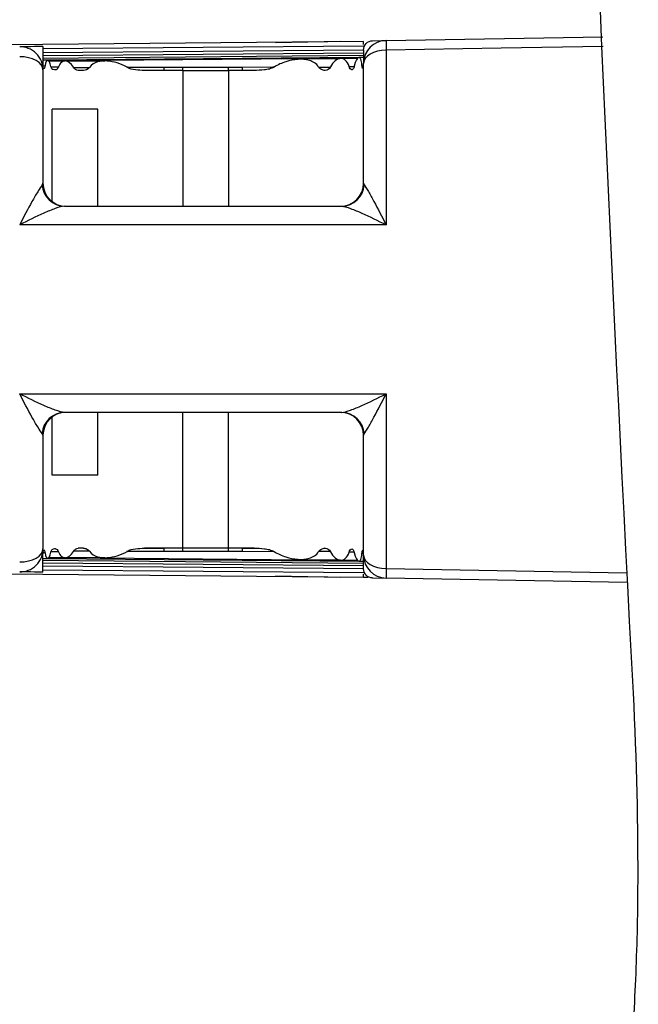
# Model space of a CAD drawing. Header units: millimetres. Extents: x 15440 to 16422, y 10215 to 11289.
# Tile 100 of 143: x 16189 to 16203, y 10681 to 10702. Entities that reach past the tile are written whole.
import ezdxf

# ---------------------------------------------------------------- set-up
doc = ezdxf.new("R2010")
doc.units = ezdxf.units.MM

msp = doc.modelspace()

# ---------------------------------------------------------------- linework, layer by layer
at = {"color": 7, "linetype": 'Continuous', "lineweight": 25}
for p, q in [((16189.76, 10701.873), (16185.463, 10701.836)), ((16196.76, 10701.934), (16189.76, 10701.873)), ((16194.84, 10701.917), (16196.252, 10701.942)), ((16196.76, 10701.869), (16196.76, 10701.934)), ((16197.252, 10701.959), (16201.981, 10702.042)), ((16196.76, 10701.835), (16189.76, 10701.774)), ((16196.76, 10701.751), (16189.76, 10701.69)), ((16196.76, 10701.683), (16189.76, 10701.622)), ((16197.252, 10701.746), (16197.252, 10697.934)), ((16196.76, 10701.629), (16189.76, 10701.568)), ((16189.857, 10701.531), (16189.76, 10701.53)), ((16196.654, 10701.59), (16189.865, 10701.531)), ((16190.242, 10701.511), (16189.886, 10701.508)), ((16196.236, 10701.564), (16190.254, 10701.512)), ((16191.112, 10701.511), (16190.278, 10701.504)), ((16196.242, 10701.556), (16195.384, 10701.549)), ((16196.627, 10701.567), (16196.268, 10701.564)), ((16196.759, 10701.591), (16196.659, 10701.59)), ((16196.76, 10698.841), (16196.76, 10701.46)), ((16189.76, 10701.32), (16189.76, 10698.841)), ((16189.764, 10701.409), (16189.805, 10701.41)), ((16189.937, 10701.383), (16190.099, 10701.383)), ((16190.427, 10701.372), (16190.775, 10701.372)), ((16191.591, 10701.376), (16192.405, 10701.378)), ((16192.404, 10701.306), (16191.968, 10701.306)), ((16192.813, 10701.306), (16192.813, 10698.341)), ((16193.813, 10701.306), (16193.813, 10698.341)), ((16194.372, 10701.306), (16194.118, 10701.306)), ((16195.778, 10701.38), (16196.037, 10701.38)), ((16196.443, 10701.394), (16196.555, 10701.394)), ((16196.723, 10701.422), (16196.752, 10701.422)), ((16190.96, 10700.46), (16189.96, 10700.46)), ((16189.96, 10698.441), (16189.96, 10700.46)), ((16190.96, 10698.341), (16190.96, 10700.46)), ((16190.227, 10698.341), (16196.285, 10698.341)), ((16197.252, 10694.247), (16197.252, 10690.435)), ((16189.96, 10692.471), (16189.96, 10693.741)), ((16196.285, 10693.841), (16190.227, 10693.841)), ((16190.96, 10692.471), (16190.96, 10693.841)), ((16192.813, 10690.875), (16192.813, 10693.841)), ((16193.813, 10690.875), (16193.813, 10693.841)), ((16189.76, 10693.341), (16189.76, 10690.861)), ((16196.76, 10690.722), (16196.76, 10693.341)), ((16190.96, 10692.471), (16189.96, 10692.471)), ((16189.805, 10690.772), (16189.764, 10690.772)), ((16190.099, 10690.798), (16189.937, 10690.798)), ((16190.775, 10690.809), (16190.427, 10690.809)), ((16192.405, 10690.803), (16191.59, 10690.805)), ((16191.968, 10690.875), (16192.404, 10690.875)), ((16194.118, 10690.875), (16194.373, 10690.875)), ((16194.811, 10690.8), (16194.119, 10690.801)), ((16196.037, 10690.801), (16195.778, 10690.801)), ((16196.555, 10690.787), (16196.443, 10690.787)), ((16196.752, 10690.759), (16196.723, 10690.759)), ((16189.76, 10690.651), (16189.857, 10690.65)), ((16189.76, 10690.613), (16196.76, 10690.552)), ((16189.76, 10690.559), (16196.76, 10690.498)), ((16189.76, 10690.491), (16196.76, 10690.43)), ((16189.857, 10690.65), (16196.656, 10690.591)), ((16189.888, 10690.673), (16190.242, 10690.67)), ((16190.256, 10690.67), (16196.231, 10690.617)), ((16190.278, 10690.677), (16191.113, 10690.67)), ((16195.384, 10690.632), (16196.251, 10690.625)), ((16196.268, 10690.617), (16196.626, 10690.614)), ((16196.659, 10690.591), (16196.76, 10690.59)), ((16185.463, 10690.346), (16189.76, 10690.308)), ((16189.76, 10690.407), (16196.76, 10690.346)), ((16189.76, 10690.308), (16196.76, 10690.247)), ((16196.252, 10690.239), (16194.84, 10690.264)), ((16196.76, 10690.247), (16196.76, 10690.31)), ((16197.252, 10690.435), (16202.509, 10690.341)), ((16196.76, 10690.247), (16196.863, 10690.246)), ((16202.519, 10690.13), (16197.252, 10690.222))]:
    msp.add_line(p, q, dxfattribs=at)
at = {"color": 7, "linetype": 'Continuous', "lineweight": 25, "flags": 128}
for points in [[(16197.252, 10701.746), (16197.155, 10701.74), (16197.063, 10701.723), (16196.978, 10701.696), (16196.904, 10701.66), (16196.843, 10701.617), (16196.798, 10701.568), (16196.77, 10701.515), (16196.76, 10701.46)], [(16201.99, 10701.831), (16199.761, 10701.791), (16197.252, 10701.746)], [(16189.76, 10701.32), (16189.751, 10701.376), (16189.721, 10701.429), (16189.674, 10701.479), (16189.611, 10701.522), (16189.534, 10701.557), (16189.446, 10701.583), (16189.35, 10701.599), (16189.252, 10701.603)], [(16194.119, 10701.38), (16194.781, 10701.381), (16194.809, 10701.381)], [(16197.252, 10697.934), (16196.252, 10697.934), (16192.252, 10697.935), (16189.252, 10697.935)], [(16189.252, 10694.246), (16190.251, 10694.246), (16194.251, 10694.247), (16197.252, 10694.247)], [(16189.252, 10690.578), (16189.35, 10690.582), (16189.446, 10690.598), (16189.534, 10690.624), (16189.611, 10690.659), (16189.674, 10690.702), (16189.721, 10690.752), (16189.751, 10690.805), (16189.76, 10690.861)], [(16196.76, 10690.722), (16196.77, 10690.666), (16196.798, 10690.613), (16196.843, 10690.564), (16196.904, 10690.521), (16196.978, 10690.485), (16197.063, 10690.458), (16197.155, 10690.441), (16197.252, 10690.435)]]:
    msp.add_lwpolyline(points, dxfattribs=at)
at = {"color": 7, "linetype": 'Continuous', "lineweight": 25}
for centre, radius, start, end in [((16197.26, 10701.46), 0.5, 91, 180), ((16201.378, 10701.853), 4.128, 178.5185, 181.4815), ((16191.066, 10701.366), 1.339, 357.4191, 0.4907), ((16190.182, 10701.373), 2.632, 358.5431, 0.0783), ((16191.568, 10701.373), 2.245, 358.2945, 0.1533), ((16192.699, 10701.368), 1.42, 357.4918, 0.4875), ((16190.234, 10698.832), 0.491, 183.3029, 269.1749), ((16190.26, 10698.841), 0.5, 180, 270), ((16196.26, 10698.841), 0.5, 270, 0), ((16196.28, 10698.834), 0.494, 270.6092, 357.0765), ((16190.234, 10693.35), 0.491, 90.8251, 176.6971), ((16190.26, 10693.341), 0.5, 90, 180), ((16196.26, 10693.341), 0.5, 0, 90), ((16196.28, 10693.347), 0.494, 2.9235, 89.3908), ((16191.066, 10690.815), 1.339, 359.5093, 2.5809), ((16190.182, 10690.808), 2.632, 359.9217, 1.4569), ((16191.568, 10690.808), 2.245, 359.8467, 1.7055), ((16192.699, 10690.813), 1.42, 359.5125, 2.5082), ((16197.26, 10690.722), 0.5, 180, 269), ((16201.378, 10690.328), 4.128, 178.5185, 181.4815)]:
    msp.add_arc(centre, radius, start, end, dxfattribs=at)
for centre, start_param, end_param in [((16221.256, 10751.304), 4.702459, 4.702808), ((16221.256, 10640.877), 1.580377, 1.580726)]:
    msp.add_ellipse(centre, major_axis=(2864.498, 0), ratio=0.017455, start_param=start_param, end_param=end_param, dxfattribs=at)
for points in [[(16200.828, 10737.938), (16201.128, 10721.182), (16201.756, 10704.433), (16202.644, 10687.714)], [(16196.957, 10701.954), (16196.957, 10701.954), (16197.252, 10701.959), (16197.252, 10701.959)], [(16189.76, 10701.829), (16189.506, 10701.824), (16189.252, 10701.82), (16189.252, 10701.82)], [(16189.76, 10701.829), (16189.76, 10701.574), (16189.76, 10701.32), (16189.76, 10701.32)], [(16196.76, 10701.754), (16196.76, 10701.754), (16196.76, 10701.46), (16196.76, 10701.46)], [(16189.786, 10701.348), (16189.78, 10701.35), (16189.775, 10701.352), (16189.771, 10701.354)], [(16189.981, 10701.323), (16189.961, 10701.324), (16189.944, 10701.349), (16189.934, 10701.393)], [(16190.037, 10701.319), (16190.017, 10701.32), (16189.999, 10701.321), (16189.981, 10701.323)], [(16190.531, 10701.306), (16190.49, 10701.307), (16190.449, 10701.327), (16190.424, 10701.375)], [(16190.642, 10701.305), (16190.604, 10701.305), (16190.567, 10701.306), (16190.531, 10701.306)], [(16190.775, 10701.372), (16190.74, 10701.324), (16190.689, 10701.305), (16190.642, 10701.305)], [(16192.404, 10701.306), (16192.259, 10701.306), (16192.117, 10701.306), (16191.976, 10701.305)], [(16192.813, 10701.306), (16192.675, 10701.306), (16192.539, 10701.306), (16192.404, 10701.306)], [(16194.118, 10701.306), (16194.017, 10701.306), (16193.915, 10701.306), (16193.813, 10701.306)], [(16194.369, 10701.305), (16194.286, 10701.306), (16194.202, 10701.306), (16194.118, 10701.306)], [(16195.921, 10701.306), (16195.919, 10701.306), (16195.917, 10701.306), (16195.915, 10701.306)], [(16196.038, 10701.382), (16196.013, 10701.329), (16195.967, 10701.306), (16195.921, 10701.306)], [(16196.505, 10701.321), (16196.482, 10701.32), (16196.457, 10701.347), (16196.443, 10701.394)], [(16196.741, 10701.351), (16196.735, 10701.351), (16196.728, 10701.378), (16196.723, 10701.422)], [(16189.744, 10698.803), (16189.755, 10698.815), (16189.76, 10698.828), (16189.76, 10698.841)], [(16196.76, 10698.841), (16196.76, 10698.83), (16196.764, 10698.819), (16196.773, 10698.809)], [(16189.76, 10693.341), (16189.76, 10693.353), (16189.755, 10693.366), (16189.744, 10693.378)], [(16196.773, 10693.372), (16196.764, 10693.362), (16196.76, 10693.351), (16196.76, 10693.341)], [(16189.76, 10690.352), (16189.76, 10690.607), (16189.76, 10690.861), (16189.76, 10690.861)], [(16189.786, 10690.833), (16189.78, 10690.831), (16189.775, 10690.829), (16189.771, 10690.827)], [(16190.037, 10690.862), (16190.017, 10690.861), (16189.999, 10690.86), (16189.981, 10690.858)], [(16190.037, 10690.862), (16190.059, 10690.863), (16190.083, 10690.84), (16190.099, 10690.798)], [(16190.424, 10690.806), (16190.449, 10690.854), (16190.49, 10690.874), (16190.531, 10690.875)], [(16190.642, 10690.876), (16190.604, 10690.876), (16190.567, 10690.875), (16190.531, 10690.875)], [(16192.404, 10690.875), (16192.259, 10690.875), (16192.117, 10690.876), (16191.976, 10690.876)], [(16192.813, 10690.875), (16192.675, 10690.875), (16192.539, 10690.875), (16192.404, 10690.875)], [(16194.118, 10690.875), (16194.017, 10690.875), (16193.915, 10690.875), (16193.813, 10690.875)], [(16194.369, 10690.876), (16194.286, 10690.875), (16194.202, 10690.875), (16194.118, 10690.875)], [(16195.921, 10690.875), (16195.919, 10690.875), (16195.917, 10690.875), (16195.915, 10690.875)], [(16195.921, 10690.875), (16195.967, 10690.875), (16196.013, 10690.852), (16196.038, 10690.799)], [(16196.443, 10690.787), (16196.457, 10690.834), (16196.482, 10690.861), (16196.505, 10690.86)], [(16196.505, 10690.86), (16196.527, 10690.858), (16196.547, 10690.829), (16196.557, 10690.781)], [(16196.76, 10690.427), (16196.76, 10690.427), (16196.76, 10690.722), (16196.76, 10690.722)], [(16189.76, 10690.352), (16189.506, 10690.357), (16189.252, 10690.361), (16189.252, 10690.361)], [(16196.957, 10690.227), (16196.957, 10690.227), (16197.252, 10690.222), (16197.252, 10690.222)]]:
    msp.add_open_spline(points, degree=3, dxfattribs=at)
for points, knots in [([(16204.229, 10683.399), (16203.563, 10692.433), (16202.999, 10701.473), (16202.077, 10719.567), (16201.719, 10728.623), (16201.464, 10737.68)], [0, 0, 0, 0, 0.5, 0.5, 1, 1, 1, 1]), ([(16196.76, 10701.754), (16196.76, 10701.801), (16196.779, 10701.856), (16196.856, 10701.933), (16196.91, 10701.954), (16196.957, 10701.954)], [0, 0, 0, 0, 0.5, 0.5, 1, 1, 1, 1]), ([(16189.76, 10701.32), (16189.76, 10701.379), (16189.749, 10701.444), (16189.7, 10701.568), (16189.661, 10701.628), (16189.561, 10701.726), (16189.501, 10701.763), (16189.375, 10701.811), (16189.311, 10701.821), (16189.252, 10701.82)], [0, 0, 0, 0, 0.25, 0.25, 0.5, 0.5, 0.75, 0.75, 1, 1, 1, 1]), ([(16189.771, 10701.354), (16189.77, 10701.355), (16189.768, 10701.359), (16189.767, 10701.365), (16189.766, 10701.371), (16189.765, 10701.38), (16189.765, 10701.391), (16189.764, 10701.401), (16189.764, 10701.413), (16189.763, 10701.426)], [0, 0, 0, 0, 0.0000505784, 0.0000505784, 0.0000505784, 0.0001011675, 0.0001011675, 0.0001011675, 0.000146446, 0.000146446, 0.000146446, 0.000146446]), ([(16189.934, 10701.393), (16189.916, 10701.475), (16189.885, 10701.527), (16189.835, 10701.535), (16189.815, 10701.489), (16189.805, 10701.41)], [0, 0, 0, 0, 0.5, 0.5, 1, 1, 1, 1]), ([(16190.424, 10701.375), (16190.379, 10701.461), (16190.31, 10701.508), (16190.218, 10701.513), (16190.189, 10701.503), (16190.137, 10701.461), (16190.115, 10701.427), (16190.099, 10701.383)], [0, 0, 0, 0, 0.5, 0.5, 0.75, 0.75, 1, 1, 1, 1]), ([(16191.596, 10701.374), (16191.527, 10701.417), (16191.454, 10701.447), (16191.307, 10701.491), (16191.233, 10701.505), (16191.089, 10701.514), (16191.017, 10701.51), (16190.884, 10701.469), (16190.82, 10701.433), (16190.775, 10701.372)], [0, 0, 0, 0, 0.25, 0.25, 0.5, 0.5, 0.75, 0.75, 1, 1, 1, 1]), ([(16195.778, 10701.38), (16195.728, 10701.457), (16195.655, 10701.5), (16195.497, 10701.548), (16195.414, 10701.553), (16195.24, 10701.539), (16195.152, 10701.521), (16194.977, 10701.467), (16194.887, 10701.431), (16194.805, 10701.378)], [0, 0, 0, 0, 0.25, 0.25, 0.5, 0.5, 0.75, 0.75, 1, 1, 1, 1]), ([(16196.443, 10701.394), (16196.425, 10701.453), (16196.399, 10701.497), (16196.335, 10701.554), (16196.298, 10701.566), (16196.22, 10701.561), (16196.179, 10701.544), (16196.102, 10701.483), (16196.065, 10701.44), (16196.038, 10701.382)], [0, 0, 0, 0, 0.25, 0.25, 0.5, 0.5, 0.75, 0.75, 1, 1, 1, 1]), ([(16196.723, 10701.422), (16196.718, 10701.476), (16196.71, 10701.521), (16196.687, 10701.579), (16196.672, 10701.593), (16196.622, 10701.585), (16196.58, 10701.512), (16196.557, 10701.401)], [0, 0, 0, 0, 0.25, 0.25, 0.5, 0.5, 1, 1, 1, 1]), ([(16196.752, 10701.433), (16196.752, 10701.418), (16196.751, 10701.404), (16196.75, 10701.393), (16196.749, 10701.381), (16196.748, 10701.372), (16196.746, 10701.365), (16196.745, 10701.358), (16196.743, 10701.353), (16196.741, 10701.352), (16196.741, 10701.352), (16196.741, 10701.351), (16196.741, 10701.351)], [0, 0, 0, 0, 0.0000503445, 0.0000503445, 0.0000503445, 0.0001006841, 0.0001006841, 0.0001006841, 0.0001511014, 0.0001511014, 0.0001511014, 0.0001537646, 0.0001537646, 0.0001537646, 0.0001537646]), ([(16189.805, 10701.41), (16189.803, 10701.396), (16189.801, 10701.384), (16189.799, 10701.374), (16189.797, 10701.365), (16189.794, 10701.358), (16189.792, 10701.353), (16189.79, 10701.349), (16189.788, 10701.348), (16189.786, 10701.348)], [0, 0, 0, 0, 0.0000509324, 0.0000509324, 0.0000509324, 0.0001018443, 0.0001018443, 0.0001018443, 0.000147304, 0.000147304, 0.000147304, 0.000147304]), ([(16190.099, 10701.383), (16190.093, 10701.369), (16190.087, 10701.356), (16190.08, 10701.346), (16190.073, 10701.337), (16190.065, 10701.329), (16190.058, 10701.325), (16190.051, 10701.321), (16190.044, 10701.319), (16190.037, 10701.319)], [0, 0, 0, 0, 0.000055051, 0.000055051, 0.000055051, 0.0001098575, 0.0001098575, 0.0001098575, 0.0001586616, 0.0001586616, 0.0001586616, 0.0001586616]), ([(16191.976, 10701.305), (16191.909, 10701.305), (16191.844, 10701.308), (16191.716, 10701.325), (16191.651, 10701.338), (16191.596, 10701.374)], [0, 0, 0, 0, 0.5, 0.5, 1, 1, 1, 1]), ([(16192.405, 10701.378), (16192.49, 10701.378), (16192.575, 10701.377), (16192.66, 10701.377), (16192.711, 10701.377), (16192.762, 10701.377), (16192.814, 10701.377)], [0, 0, 0, 0, 0.0002553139, 0.0002553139, 0.0002553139, 0.0004085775, 0.0004085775, 0.0004085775, 0.0004085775]), ([(16192.814, 10701.377), (16192.89, 10701.377), (16192.967, 10701.377), (16193.043, 10701.377), (16193.3, 10701.378), (16193.557, 10701.378), (16193.814, 10701.379)], [0, 0, 0, 0, 0.000229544, 0.000229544, 0.000229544, 0.00100018, 0.00100018, 0.00100018, 0.00100018]), ([(16193.814, 10701.379), (16193.894, 10701.379), (16193.974, 10701.38), (16194.054, 10701.38), (16194.076, 10701.38), (16194.098, 10701.38), (16194.119, 10701.38)], [0, 0, 0, 0, 0.0002401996, 0.0002401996, 0.0002401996, 0.0003057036, 0.0003057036, 0.0003057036, 0.0003057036]), ([(16194.805, 10701.378), (16194.774, 10701.358), (16194.739, 10701.346), (16194.667, 10701.327), (16194.63, 10701.321), (16194.52, 10701.308), (16194.445, 10701.305), (16194.369, 10701.305)], [0, 0, 0, 0, 0.25, 0.25, 0.5, 0.5, 1, 1, 1, 1]), ([(16195.915, 10701.306), (16195.89, 10701.305), (16195.866, 10701.311), (16195.818, 10701.335), (16195.796, 10701.353), (16195.778, 10701.38)], [0, 0, 0, 0, 0.5, 0.5, 1, 1, 1, 1]), ([(16196.557, 10701.401), (16196.554, 10701.386), (16196.55, 10701.372), (16196.545, 10701.361), (16196.54, 10701.35), (16196.534, 10701.34), (16196.528, 10701.334), (16196.522, 10701.327), (16196.515, 10701.323), (16196.508, 10701.321), (16196.507, 10701.321), (16196.506, 10701.321), (16196.505, 10701.321)], [0, 0, 0, 0, 0.0000515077, 0.0000515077, 0.0000515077, 0.0001028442, 0.0001028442, 0.0001028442, 0.0001569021, 0.0001569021, 0.0001569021, 0.0001637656, 0.0001637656, 0.0001637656, 0.0001637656]), ([(16189.744, 10698.803), (16189.721, 10698.779), (16189.684, 10698.722), (16189.606, 10698.593), (16189.563, 10698.519), (16189.433, 10698.285), (16189.341, 10698.111), (16189.252, 10697.935)], [0, 0, 0, 0, 0.25, 0.25, 0.5, 0.5, 1, 1, 1, 1]), ([(16196.773, 10698.809), (16196.792, 10698.784), (16196.827, 10698.726), (16196.902, 10698.596), (16196.944, 10698.521), (16197.071, 10698.286), (16197.162, 10698.111), (16197.252, 10697.934)], [0, 0, 0, 0, 0.25, 0.25, 0.5, 0.5, 1, 1, 1, 1]), ([(16190.227, 10698.341), (16190.182, 10698.341), (16190.106, 10698.318), (16189.949, 10698.262), (16189.865, 10698.228), (16189.608, 10698.115), (16189.428, 10698.027), (16189.252, 10697.935)], [0, 0, 0, 0, 0.25, 0.25, 0.5, 0.5, 1, 1, 1, 1]), ([(16196.285, 10698.341), (16196.327, 10698.341), (16196.401, 10698.318), (16196.555, 10698.262), (16196.639, 10698.227), (16196.894, 10698.114), (16197.074, 10698.026), (16197.252, 10697.934)], [0, 0, 0, 0, 0.25, 0.25, 0.5, 0.5, 1, 1, 1, 1]), ([(16190.227, 10693.841), (16190.182, 10693.841), (16190.106, 10693.863), (16189.949, 10693.919), (16189.865, 10693.953), (16189.608, 10694.066), (16189.428, 10694.154), (16189.252, 10694.246)], [0, 0, 0, 0, 0.25, 0.25, 0.5, 0.5, 1, 1, 1, 1]), ([(16189.744, 10693.378), (16189.721, 10693.402), (16189.684, 10693.459), (16189.606, 10693.588), (16189.563, 10693.662), (16189.433, 10693.896), (16189.341, 10694.07), (16189.252, 10694.246)], [0, 0, 0, 0, 0.25, 0.25, 0.5, 0.5, 1, 1, 1, 1]), ([(16196.285, 10693.841), (16196.327, 10693.841), (16196.401, 10693.863), (16196.555, 10693.919), (16196.639, 10693.954), (16196.894, 10694.067), (16197.074, 10694.156), (16197.252, 10694.247)], [0, 0, 0, 0, 0.25, 0.25, 0.5, 0.5, 1, 1, 1, 1]), ([(16196.773, 10693.372), (16196.792, 10693.397), (16196.827, 10693.455), (16196.902, 10693.585), (16196.944, 10693.66), (16197.071, 10693.895), (16197.162, 10694.07), (16197.252, 10694.247)], [0, 0, 0, 0, 0.25, 0.25, 0.5, 0.5, 1, 1, 1, 1]), ([(16189.252, 10690.361), (16189.311, 10690.36), (16189.375, 10690.37), (16189.501, 10690.418), (16189.561, 10690.456), (16189.661, 10690.554), (16189.7, 10690.613), (16189.749, 10690.737), (16189.76, 10690.802), (16189.76, 10690.861)], [0, 0, 0, 0, 0.25, 0.25, 0.5, 0.5, 0.75, 0.75, 1, 1, 1, 1]), ([(16189.763, 10690.755), (16189.764, 10690.769), (16189.764, 10690.782), (16189.765, 10690.793), (16189.766, 10690.804), (16189.767, 10690.812), (16189.768, 10690.818), (16189.769, 10690.823), (16189.77, 10690.826), (16189.771, 10690.827)], [0, 0, 0, 0, 0.000050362, 0.000050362, 0.000050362, 0.0001007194, 0.0001007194, 0.0001007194, 0.0001464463, 0.0001464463, 0.0001464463, 0.0001464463]), ([(16189.786, 10690.833), (16189.788, 10690.833), (16189.79, 10690.831), (16189.793, 10690.826), (16189.795, 10690.821), (16189.797, 10690.813), (16189.8, 10690.803), (16189.802, 10690.794), (16189.803, 10690.784), (16189.805, 10690.772)], [0, 0, 0, 0, 0.0000511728, 0.0000511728, 0.0000511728, 0.0001023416, 0.0001023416, 0.0001023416, 0.0001473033, 0.0001473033, 0.0001473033, 0.0001473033]), ([(16189.805, 10690.772), (16189.815, 10690.692), (16189.835, 10690.646), (16189.886, 10690.654), (16189.916, 10690.706), (16189.934, 10690.788)], [0, 0, 0, 0, 0.5, 0.5, 1, 1, 1, 1]), ([(16189.934, 10690.788), (16189.937, 10690.803), (16189.942, 10690.816), (16189.946, 10690.826), (16189.951, 10690.836), (16189.957, 10690.845), (16189.963, 10690.85), (16189.969, 10690.855), (16189.975, 10690.858), (16189.981, 10690.858)], [0, 0, 0, 0, 0.0000521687, 0.0000521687, 0.0000521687, 0.0001041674, 0.0001041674, 0.0001041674, 0.0001543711, 0.0001543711, 0.0001543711, 0.0001543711]), ([(16190.099, 10690.798), (16190.115, 10690.754), (16190.137, 10690.72), (16190.189, 10690.677), (16190.219, 10690.668), (16190.311, 10690.673), (16190.379, 10690.72), (16190.424, 10690.806)], [0, 0, 0, 0, 0.25, 0.25, 0.5, 0.5, 1, 1, 1, 1]), ([(16190.642, 10690.876), (16190.666, 10690.876), (16190.689, 10690.871), (16190.735, 10690.849), (16190.757, 10690.833), (16190.775, 10690.809)], [0, 0, 0, 0, 0.5, 0.5, 1, 1, 1, 1]), ([(16190.775, 10690.809), (16190.821, 10690.747), (16190.883, 10690.712), (16191.018, 10690.671), (16191.088, 10690.667), (16191.233, 10690.676), (16191.307, 10690.69), (16191.453, 10690.734), (16191.528, 10690.764), (16191.596, 10690.808)], [0, 0, 0, 0, 0.25, 0.25, 0.5, 0.5, 0.75, 0.75, 1, 1, 1, 1]), ([(16191.596, 10690.808), (16191.651, 10690.843), (16191.716, 10690.856), (16191.844, 10690.873), (16191.909, 10690.876), (16191.976, 10690.876)], [0, 0, 0, 0, 0.5, 0.5, 1, 1, 1, 1]), ([(16192.814, 10690.804), (16192.737, 10690.805), (16192.661, 10690.804), (16192.584, 10690.804), (16192.524, 10690.804), (16192.465, 10690.803), (16192.405, 10690.803)], [0, 0, 0, 0, 0.0002295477, 0.0002295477, 0.0002295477, 0.0004085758, 0.0004085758, 0.0004085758, 0.0004085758]), ([(16193.814, 10690.802), (16193.734, 10690.802), (16193.654, 10690.803), (16193.573, 10690.803), (16193.32, 10690.803), (16193.067, 10690.804), (16192.814, 10690.804)], [0, 0, 0, 0, 0.000240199, 0.000240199, 0.000240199, 0.00100018, 0.00100018, 0.00100018, 0.00100018]), ([(16194.119, 10690.801), (16194.033, 10690.801), (16193.947, 10690.802), (16193.86, 10690.802), (16193.845, 10690.802), (16193.829, 10690.802), (16193.814, 10690.802)], [0, 0, 0, 0, 0.0002591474, 0.0002591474, 0.0002591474, 0.0003057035, 0.0003057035, 0.0003057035, 0.0003057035]), ([(16194.369, 10690.876), (16194.445, 10690.876), (16194.52, 10690.874), (16194.631, 10690.86), (16194.668, 10690.854), (16194.739, 10690.835), (16194.774, 10690.823), (16194.805, 10690.803)], [0, 0, 0, 0, 0.5, 0.5, 0.75, 0.75, 1, 1, 1, 1]), ([(16194.805, 10690.803), (16194.887, 10690.75), (16194.975, 10690.715), (16195.152, 10690.66), (16195.239, 10690.642), (16195.411, 10690.628), (16195.496, 10690.633), (16195.654, 10690.681), (16195.728, 10690.724), (16195.778, 10690.801)], [0, 0, 0, 0, 0.25, 0.25, 0.5, 0.5, 0.75, 0.75, 1, 1, 1, 1]), ([(16195.778, 10690.801), (16195.796, 10690.828), (16195.818, 10690.846), (16195.865, 10690.87), (16195.89, 10690.876), (16195.915, 10690.875)], [0, 0, 0, 0, 0.5, 0.5, 1, 1, 1, 1]), ([(16196.038, 10690.799), (16196.065, 10690.742), (16196.102, 10690.698), (16196.18, 10690.637), (16196.221, 10690.62), (16196.298, 10690.615), (16196.335, 10690.627), (16196.399, 10690.684), (16196.426, 10690.729), (16196.443, 10690.787)], [0, 0, 0, 0, 0.25, 0.25, 0.5, 0.5, 0.75, 0.75, 1, 1, 1, 1]), ([(16196.557, 10690.781), (16196.58, 10690.668), (16196.622, 10690.596), (16196.672, 10690.588), (16196.687, 10690.602), (16196.71, 10690.66), (16196.718, 10690.705), (16196.723, 10690.759)], [0, 0, 0, 0, 0.5, 0.5, 0.75, 0.75, 1, 1, 1, 1]), ([(16196.723, 10690.759), (16196.725, 10690.773), (16196.727, 10690.786), (16196.729, 10690.797), (16196.73, 10690.807), (16196.733, 10690.816), (16196.735, 10690.821), (16196.737, 10690.827), (16196.739, 10690.83), (16196.741, 10690.83), (16196.741, 10690.83), (16196.741, 10690.83), (16196.741, 10690.83)], [0, 0, 0, 0, 0.0000508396, 0.0000508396, 0.0000508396, 0.000101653, 0.000101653, 0.000101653, 0.000152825, 0.000152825, 0.000152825, 0.0001545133, 0.0001545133, 0.0001545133, 0.0001545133]), ([(16196.741, 10690.83), (16196.743, 10690.829), (16196.744, 10690.825), (16196.746, 10690.819), (16196.747, 10690.813), (16196.749, 10690.804), (16196.75, 10690.793), (16196.751, 10690.782), (16196.752, 10690.768), (16196.752, 10690.754), (16196.752, 10690.752), (16196.752, 10690.75), (16196.752, 10690.748)], [0.0000047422, 0.0000047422, 0.0000047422, 0.0000047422, 0.0000506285, 0.0000506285, 0.0000506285, 0.0001012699, 0.0001012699, 0.0001012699, 0.0001517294, 0.0001517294, 0.0001517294, 0.0001585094, 0.0001585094, 0.0001585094, 0.0001585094]), ([(16196.957, 10690.227), (16196.91, 10690.228), (16196.856, 10690.248), (16196.779, 10690.325), (16196.76, 10690.38), (16196.76, 10690.427)], [0, 0, 0, 0, 0.5, 0.5, 1, 1, 1, 1]), ([(16202.644, 10687.714), (16202.718, 10686.244), (16202.754, 10684.805), (16202.741, 10683.053), (16202.736, 10682.705), (16202.718, 10682.014), (16202.706, 10681.672), (16202.661, 10680.669), (16202.617, 10680.027), (16202.532, 10679.11), (16202.499, 10678.811), (16202.428, 10678.231), (16202.388, 10677.949), (16202.26, 10677.148), (16202.162, 10676.666), (16201.995, 10676.027), (16201.936, 10675.828), (16201.812, 10675.459), (16201.746, 10675.289), (16201.543, 10674.834), (16201.399, 10674.602), (16201.247, 10674.439)], [0, 0, 0, 0, 0.25, 0.25, 0.3125, 0.3125, 0.375, 0.375, 0.5, 0.5, 0.5625, 0.5625, 0.625, 0.625, 0.75, 0.75, 0.8125, 0.8125, 0.875, 0.875, 1, 1, 1, 1])]:
    msp.add_open_spline(points, degree=3, knots=knots, dxfattribs=at)

doc.saveas('drawing.dxf')
